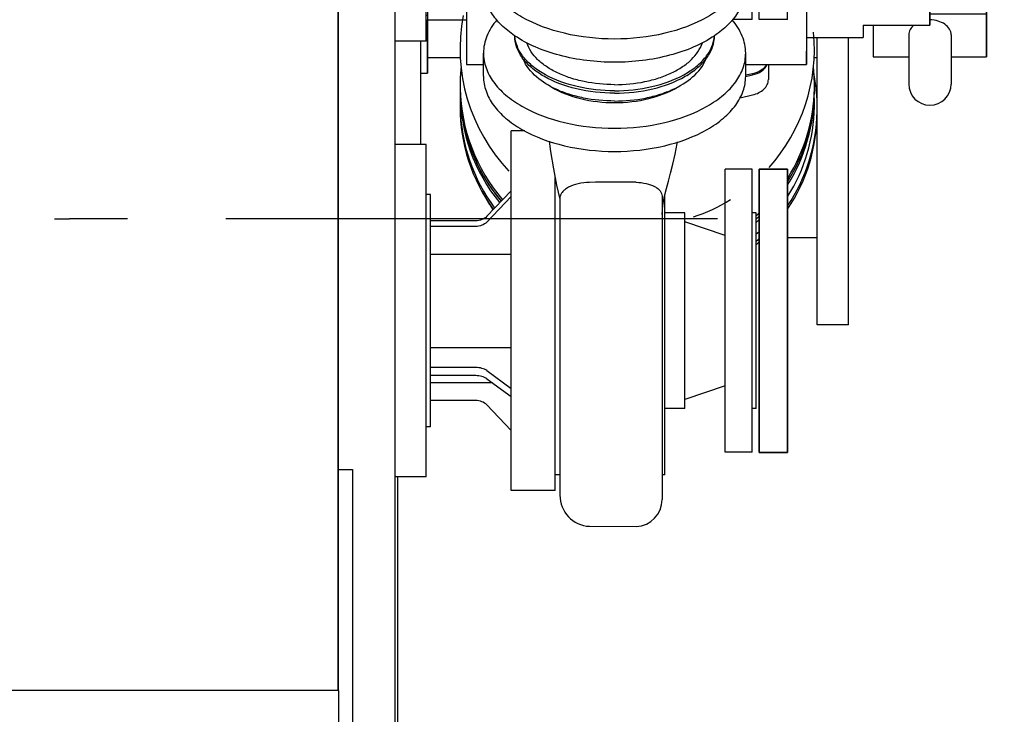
# Model space of a CAD drawing. Header units: millimetres. Extents: x 0 to 841, y 0 to 594.
# Tile 43 of 65: x 741 to 776, y 198 to 222. Entities that reach past the tile are written whole.
import ezdxf

# ---------------------------------------------------------------- set-up
doc = ezdxf.new("R2010")
doc.units = ezdxf.units.MM
doc.header["$LTSCALE"] = 46.255
doc.linetypes.add('CENTER', pattern=[0.6, 0.375, -0.075, 0.075, -0.075])
doc.linetypes.add('PHANTOM', pattern=[0.8, 0.45, -0.05, 0.1, -0.05, 0.1, -0.05])
for name, color, linetype in [('25007_060000_IMO-2_SKL_PBL494', 7, 'CONTINUOUS'), ('25007_060000_IMO-2_SKL_PBL496', 7, 'CONTINUOUS'), ('25007_060000_TLKS_KGS_V_ABL454', 7, 'CONTINUOUS'), ('25007_061000_TLKS_KGS_V_ABL455', 7, 'CONTINUOUS'), ('25087_000000_IMO-2_SKL_PBL470', 7, 'CONTINUOUS'), ('25087_000000_IMO-2_SKL_PBL471', 7, 'CONTINUOUS'), ('25087_030000_TLKS_V_ABL443', 7, 'CONTINUOUS'), ('25087_100000_TLKS_V_ABL472', 7, 'CONTINUOUS'), ('25087_800000_TLKS_V_ABL451', 7, 'CONTINUOUS'), ('top_7_VBL433', 7, 'CONTINUOUS')]:
    doc.layers.add(name, color=color, linetype=linetype)

# ---------------------------------------------------------------- blocks, each defined once
blk = doc.blocks.new('25087_833000_20_SIMPLE1_T10_X_PBL534', base_point=(767.85, 211.75))
at = {"layer": '25087_833000_20_SIMPLE1_T10_X_PBL534', "color": 7, "linetype": 'CONTINUOUS'}
for p, q in [((767.35, 216.75), (768.35, 216.75)), ((767.35, 216.75), (767.35, 206.75)), ((768.35, 216.75), (768.35, 206.75)), ((767.35, 206.75), (768.35, 206.75))]:
    blk.add_line(p, q, dxfattribs=at)
blk = doc.blocks.new('25087_833000_20_SIMPLE1_T9_X_PBL549', base_point=(762.25, 231.01))
at = {"layer": '25087_833000_20_SIMPLE1_T9_X_PBL549', "color": 7, "linetype": 'CONTINUOUS'}
for p, q in [((759.625, 242.865), (759.625, 242.049)), ((764.875, 242.049), (764.875, 242.865)), ((760.325, 242.515), (764.175, 242.515)), ((760.325, 241.81), (764.175, 241.81)), ((760.375, 223.996), (760.375, 241.81)), ((764.125, 223.996), (764.125, 241.81)), ((757.625, 223.996), (757.625, 223.177)), ((766.875, 223.996), (766.875, 223.177)), ((758.728, 221.462), (758.727, 221.466)), ((758.728, 221.458), (758.728, 221.462)), ((765.772, 221.462), (765.773, 221.466)), ((765.772, 221.458), (765.772, 221.462))]:
    blk.add_line(p, q, dxfattribs=at)
for points, knots in [([(759.625, 242.754), (759.625, 242.719), (759.669, 242.663), (759.747, 242.617), (759.873, 242.566), (760.068, 242.526), (760.236, 242.515), (760.325, 242.515)], [0, 0, 0, 0, 0.136116, 0.234754, 0.355893, 0.655115, 1, 1, 1, 1]), ([(764.175, 242.515), (764.264, 242.515), (764.432, 242.526), (764.627, 242.566), (764.753, 242.617), (764.831, 242.663), (764.875, 242.719), (764.875, 242.754)], [0, 0, 0, 0, 0.344885, 0.644107, 0.765246, 0.863884, 1, 1, 1, 1]), ([(759.625, 242.049), (759.625, 242.014), (759.669, 241.958), (759.747, 241.912), (759.873, 241.861), (760.068, 241.821), (760.236, 241.81), (760.325, 241.81)], [0, 0, 0, 0, 0.136116, 0.234754, 0.355893, 0.655115, 1, 1, 1, 1]), ([(764.175, 241.81), (764.264, 241.81), (764.432, 241.821), (764.627, 241.861), (764.753, 241.912), (764.831, 241.958), (764.875, 242.014), (764.875, 242.049)], [0, 0, 0, 0, 0.344885, 0.644107, 0.765246, 0.863884, 1, 1, 1, 1]), ([(757.625, 223.996), (757.625, 224.124), (757.659, 224.387), (757.863, 224.91), (758.381, 225.517), (759.275, 226.074), (759.986, 226.322), (760.372, 226.421)], [0, 0, 0, 0, 0.098127, 0.200213, 0.42711, 0.694617, 1, 1, 1, 1]), ([(764.128, 226.421), (764.514, 226.322), (765.225, 226.074), (766.119, 225.517), (766.637, 224.91), (766.841, 224.387), (766.875, 224.124), (766.875, 223.996)], [0, 0, 0, 0, 0.305383, 0.57289, 0.799787, 0.901873, 1, 1, 1, 1]), ([(762.25, 221.344), (761.656, 221.344), (760.524, 221.466), (759.221, 221.934), (758.409, 222.488), (757.969, 222.948), (757.69, 223.456), (757.625, 223.821), (757.625, 223.996)], [0, 0, 0, 0, 0.306869, 0.583677, 0.704562, 0.812558, 0.909538, 1, 1, 1, 1]), ([(760.375, 223.996), (760.375, 223.926), (760.401, 223.777), (760.514, 223.571), (760.693, 223.385), (761.022, 223.16), (761.55, 222.971), (762.009, 222.921), (762.25, 222.921)], [0, 0, 0, 0, 0.090462, 0.187442, 0.295438, 0.416323, 0.693131, 1, 1, 1, 1]), ([(762.25, 222.921), (762.491, 222.921), (762.95, 222.971), (763.478, 223.16), (763.807, 223.385), (763.986, 223.571), (764.099, 223.777), (764.125, 223.926), (764.125, 223.996)], [0, 0, 0, 0, 0.306869, 0.583677, 0.704562, 0.812558, 0.909538, 1, 1, 1, 1]), ([(766.875, 223.996), (766.875, 223.821), (766.81, 223.456), (766.531, 222.948), (766.091, 222.488), (765.279, 221.934), (763.976, 221.466), (762.844, 221.344), (762.25, 221.344)], [0, 0, 0, 0, 0.090462, 0.187442, 0.295438, 0.416323, 0.693131, 1, 1, 1, 1]), ([(758.723, 221.461), (758.556, 221.574), (758.255, 221.814), (757.899, 222.238), (757.676, 222.697), (757.625, 223.021), (757.625, 223.177)], [0, 0, 0, 0, 0.285407, 0.543098, 0.778072, 1, 1, 1, 1]), ([(766.875, 223.177), (766.875, 223.021), (766.824, 222.697), (766.601, 222.238), (766.245, 221.814), (765.944, 221.574), (765.777, 221.461)], [0, 0, 0, 0, 0.221928, 0.456902, 0.714593, 1, 1, 1, 1]), ([(762.25, 220.524), (761.597, 220.524), (760.634, 220.638), (759.465, 221.034), (758.951, 221.307), (758.723, 221.461)], [0, 0, 0, 0, 0.530467, 0.776117, 1, 1, 1, 1]), ([(762.25, 219.435), (761.797, 219.435), (760.934, 219.528), (759.942, 219.885), (759.322, 220.308), (758.987, 220.658), (758.775, 221.045), (758.725, 221.324), (758.725, 221.457)], [0, 0, 0, 0, 0.306869, 0.583677, 0.704562, 0.812558, 0.909538, 1, 1, 1, 1]), ([(762.25, 219.517), (761.809, 219.517), (760.965, 219.606), (759.991, 219.946), (759.373, 220.349), (759.031, 220.685), (758.804, 221.057), (758.737, 221.327), (758.728, 221.458)], [0, 0, 0, 0, 0.304829, 0.581222, 0.702683, 0.81161, 0.909439, 1, 1, 1, 1]), ([(765.777, 221.461), (765.549, 221.307), (765.035, 221.034), (763.866, 220.638), (762.903, 220.524), (762.25, 220.524)], [0, 0, 0, 0, 0.223883, 0.469533, 1, 1, 1, 1]), ([(762.25, 219.517), (762.691, 219.517), (763.535, 219.606), (764.509, 219.946), (765.127, 220.349), (765.469, 220.685), (765.696, 221.057), (765.763, 221.327), (765.772, 221.458)], [0, 0, 0, 0, 0.304829, 0.581222, 0.702683, 0.81161, 0.909439, 1, 1, 1, 1]), ([(762.25, 219.435), (762.703, 219.435), (763.566, 219.528), (764.558, 219.885), (765.178, 220.308), (765.513, 220.658), (765.725, 221.045), (765.775, 221.324), (765.775, 221.457)], [0, 0, 0, 0, 0.306869, 0.583677, 0.704562, 0.812558, 0.909538, 1, 1, 1, 1]), ([(762.25, 219.732), (761.892, 219.732), (761.36, 219.783), (760.692, 219.958), (760.244, 220.134), (759.855, 220.352), (759.449, 220.672), (759.226, 220.986), (759.154, 221.207)], [0, 0, 0, 0, 0.297239, 0.438744, 0.572009, 0.69521, 0.807399, 1, 1, 1, 1]), ([(762.25, 219.732), (762.608, 219.732), (763.14, 219.783), (763.808, 219.958), (764.256, 220.134), (764.645, 220.352), (765.051, 220.672), (765.274, 220.986), (765.346, 221.207)], [0, 0, 0, 0, 0.297239, 0.438744, 0.572009, 0.69521, 0.807399, 1, 1, 1, 1]), ([(762.25, 219.155), (761.883, 219.155), (761.34, 219.205), (760.652, 219.382), (759.852, 219.684), (759.217, 220.149), (759.028, 220.638)], [0, 0, 0, 0, 0.297814, 0.439921, 0.574129, 1, 1, 1, 1]), ([(762.25, 219.155), (762.617, 219.155), (763.16, 219.205), (763.848, 219.382), (764.648, 219.684), (765.283, 220.149), (765.472, 220.638)], [0, 0, 0, 0, 0.297814, 0.439921, 0.574129, 1, 1, 1, 1])]:
    blk.add_open_spline(points, degree=3, knots=knots, dxfattribs=at)
blk = doc.blocks.new('25087_833000_20_SIMPLE1_X_ABL452', base_point=(647.362, 239.213))
at = {"layer": '25087_833000_20_SIMPLE1_T10_X_PBL534'}
blk.add_blockref('25087_833000_20_SIMPLE1_T10_X_PBL534', (767.85, 211.75), dxfattribs=at)
at = {"layer": '25087_833000_20_SIMPLE1_T9_X_PBL549'}
blk.add_blockref('25087_833000_20_SIMPLE1_T9_X_PBL549', (762.25, 231.01), dxfattribs=at)
blk = doc.blocks.new('25087_800000_TLKS_V_ABL451', base_point=(647.362, 239.213))
at = {"layer": '25087_833000_20_SIMPLE1_X_ABL452'}
blk.add_blockref('25087_833000_20_SIMPLE1_X_ABL452', (647.362, 239.213), dxfattribs=at)
blk = doc.blocks.new('25087_111000_21_SIMPLE1_T1_A_PBL474', base_point=(648.825, 214.07))
at = {"layer": '25087_111000_21_SIMPLE1_T1_A_PBL474', "color": 7, "linetype": 'CONTINUOUS'}
blk.add_line((752.5, 198.35), (752.5, 243.125), dxfattribs=at)
blk = doc.blocks.new('25087_111000_21_SIMPLE1_A_ABL473', base_point=(648.825, 214.07))
at = {"layer": '25087_111000_21_SIMPLE1_T1_A_PBL474'}
blk.add_blockref('25087_111000_21_SIMPLE1_T1_A_PBL474', (648.825, 214.07), dxfattribs=at)
blk = doc.blocks.new('25087_111200_24_SIMPLE1_T10_X_PBL532', base_point=(752.75, 200.625))
at = {"layer": '25087_111200_24_SIMPLE1_T10_X_PBL532', "color": 7, "linetype": 'CONTINUOUS'}
for p, q in [((752.5, 206.15), (753, 206.15)), ((753, 206.15), (753, 195.1))]:
    blk.add_line(p, q, dxfattribs=at)
blk = doc.blocks.new('25087_111200_24_SIMPLE1_X_ABL475', base_point=(649.212, 211.125))
at = {"layer": '25087_111200_24_SIMPLE1_T10_X_PBL532'}
blk.add_blockref('25087_111200_24_SIMPLE1_T10_X_PBL532', (752.75, 200.625), dxfattribs=at)
blk = doc.blocks.new('25087_122000_01_SIMPLE1_T1_D_PBL506', base_point=(754.55, 215))
at = {"layer": '25087_122000_01_SIMPLE1_T1_D_PBL506', "color": 7, "linetype": 'CONTINUOUS'}
for p, q in [((754.5, 239.2), (754.6, 239.2)), ((754.6, 233.33), (754.6, 239.2)), ((754.6, 190.8), (754.6, 205.884)), ((754.5, 190.8), (754.6, 190.8))]:
    blk.add_line(p, q, dxfattribs=at)
blk = doc.blocks.new('25087_122000_01_SIMPLE1_D_ABL505', base_point=(754.55, 215))
at = {"layer": '25087_122000_01_SIMPLE1_T1_D_PBL506'}
blk.add_blockref('25087_122000_01_SIMPLE1_T1_D_PBL506', (754.55, 215), dxfattribs=at)
blk = doc.blocks.new('25087_100000_TLKS_V_ABL472', base_point=(649.875, 212.695))
at = {"layer": '25087_111000_21_SIMPLE1_A_ABL473'}
blk.add_blockref('25087_111000_21_SIMPLE1_A_ABL473', (648.825, 214.07), dxfattribs=at)
at = {"layer": '25087_111200_24_SIMPLE1_X_ABL475'}
blk.add_blockref('25087_111200_24_SIMPLE1_X_ABL475', (649.212, 211.125), dxfattribs=at)
at = {"layer": '25087_122000_01_SIMPLE1_D_ABL505'}
blk.add_blockref('25087_122000_01_SIMPLE1_D_ABL505', (754.55, 215), dxfattribs=at)
blk = doc.blocks.new('25087_030000_TLKS_V_ABL443', base_point=(629.175, 229.3))
at = {"layer": '25087_100000_TLKS_V_ABL472'}
blk.add_blockref('25087_100000_TLKS_V_ABL472', (649.875, 212.695), dxfattribs=at)
at = {"layer": '25087_800000_TLKS_V_ABL451'}
blk.add_blockref('25087_800000_TLKS_V_ABL451', (647.362, 239.213), dxfattribs=at)
blk = doc.blocks.new('25007_452000_10_SIMPLE1_T1_A_PBL492', base_point=(748.265, 188.9))
at = {"layer": '25007_452000_10_SIMPLE1_T1_A_PBL492', "color": 7, "linetype": 'CONTINUOUS'}
for p, q in [((752.525, 198.35), (736.775, 198.35)), ((736.775, 182.6), (736.775, 198.35)), ((752.525, 195.1), (752.525, 198.35)), ((737, 195.1), (754, 195.1)), ((737, 194.825), (737, 195.1)), ((754, 190.85), (754, 195.1)), ((737, 194.825), (754, 194.825)), ((737, 190.85), (737, 194.825)), ((739.75, 194.6), (749.75, 194.6)), ((739.75, 190.85), (739.75, 194.6)), ((747.25, 190.85), (747.25, 194.6)), ((749.75, 190.85), (749.75, 194.6)), ((741.329, 193.445), (740.852, 193.17)), ((740.852, 193.17), (740.852, 192.62)), ((741.805, 193.17), (741.329, 193.445)), ((741.805, 192.62), (741.805, 193.17)), ((740.852, 192.62), (741.329, 192.345)), ((741.329, 192.345), (741.805, 192.62)), ((754.025, 190.85), (737, 190.85)), ((737, 179.45), (737, 190.85)), ((738.962, 179.45), (738.962, 190.85)), ((752.087, 179.45), (752.087, 190.85)), ((754.025, 179.45), (754.025, 190.85)), ((755.85, 189.994), (754.85, 189.994)), ((754.85, 189.994), (754.85, 187.6)), ((755.85, 189.994), (755.85, 187.6)), ((754.025, 187.6), (756.575, 187.6)), ((756.575, 187.6), (756.575, 187.575)), ((756.575, 187.575), (756.775, 187.575)), ((756.775, 187.575), (756.775, 185.35)), ((757.225, 185.75), (756.775, 185.75)), ((757.225, 183.25), (757.225, 185.75)), ((757.215, 185.35), (755.475, 185.35)), ((755.475, 185.35), (755.475, 183.85)), ((756.35, 183.85), (756.35, 185.35)), ((757.215, 185.35), (757.215, 183.85)), ((759.462, 185.252), (759.355, 184.85)), ((759.647, 185.252), (759.462, 185.252)), ((759.462, 183.748), (759.462, 185.252)), ((759.755, 184.85), (759.647, 185.252)), ((759.647, 183.748), (759.647, 185.252)), ((754.025, 185.1), (755.475, 185.1)), ((754.85, 185.1), (754.85, 183.85)), ((758.325, 185.1), (757.225, 185.1)), ((758.325, 183.9), (758.325, 185.1)), ((758.705, 184.9), (758.625, 184.9)), ((758.625, 184.1), (758.625, 184.9)), ((758.705, 184.1), (758.705, 184.9)), ((759.355, 184.85), (758.955, 184.85)), ((758.955, 184.15), (758.955, 184.85)), ((759.355, 184.15), (759.355, 184.85)), ((759.755, 184.15), (759.755, 184.85)), ((758.625, 184.78), (758.325, 184.78)), ((758.955, 184.787), (758.705, 184.787)), ((758.625, 184.22), (758.325, 184.22)), ((758.955, 184.213), (758.705, 184.213)), ((759.355, 184.15), (758.955, 184.15)), ((759.462, 183.748), (759.355, 184.15)), ((759.755, 184.15), (759.647, 183.748)), ((757.215, 183.85), (754.85, 183.85)), ((756.525, 183.25), (756.525, 183.85)), ((758.325, 183.9), (757.225, 183.9)), ((758.705, 184.1), (758.625, 184.1)), ((759.647, 183.748), (759.462, 183.748)), ((756.525, 183.25), (757.225, 183.25)), ((737, 182.6), (736.775, 182.6)), ((754.025, 179.45), (737, 179.45))]:
    blk.add_line(p, q, dxfattribs=at)
blk = doc.blocks.new('25007_452000_10_SIMPLE1_A_ABL491', base_point=(748.265, 188.9))
at = {"layer": '25007_452000_10_SIMPLE1_T1_A_PBL492'}
blk.add_blockref('25007_452000_10_SIMPLE1_T1_A_PBL492', (748.265, 188.9), dxfattribs=at)
blk = doc.blocks.new('25007_060000_IMO-2_SKL_PBL494', base_point=(731.125, 212.812))
at = {"layer": '25007_060000_IMO-2_SKL_PBL494', "color": 40, "linetype": 'CONTINUOUS'}
blk.add_line((752.5, 243.125), (752.5, 198.35), dxfattribs=at)
blk = doc.blocks.new('25007_884500_27_SIMPLE1_X_ABL493', base_point=(731.125, 212.8125))
at = {"layer": '25007_060000_IMO-2_SKL_PBL494'}
blk.add_blockref('25007_060000_IMO-2_SKL_PBL494', (731.125, 212.8125), dxfattribs=at)
blk = doc.blocks.new('25007_060000_IMO-2_SKL_PBL496', base_point=(731.125, 212.812))
at = {"layer": '25007_060000_IMO-2_SKL_PBL496', "color": 8, "linetype": 'PHANTOM'}
blk.add_line((752.5, 243.125), (752.5, 198.35), dxfattribs=at)
blk = doc.blocks.new('25007_842200_03_SIMPLE1_T3_X_PBL541', base_point=(763.076, 216.323))
at = {"layer": '25007_842200_03_SIMPLE1_T3_X_PBL541', "color": 8, "linetype": 'PHANTOM'}
for p, q in [((769.4, 218.895), (769.4, 221.395)), ((770.5, 211.25), (770.5, 221.395)), ((756.814, 220.675), (755.652, 220.675)), ((769.4, 220.675), (769.286, 220.675)), ((769.4, 211.25), (769.4, 218.78)), ((769.4, 214.325), (768.35, 214.325)), ((770.5, 211.25), (769.4, 211.25))]:
    blk.add_line(p, q, dxfattribs=at)
for centre, radius, start, end in [((763.2, 218.894), 6.2, 0.0165, 11.8518), ((763.22, 218.895), 6.18, 358.9346, 359.9999), ((763.208, 218.897), 6.192, 326.2182, 358.9237), ((763.209, 218.782), 6.191, 326.2174, 359.9885), ((763.111, 218.792), 6.214, 206.9233, 214.0357), ((763.169, 218.925), 6.24, 310.8827, 312.1576), ((763.169, 218.81), 6.24, 310.8827, 312.1576)]:
    blk.add_arc(centre, radius, start, end, dxfattribs=at)
blk = doc.blocks.new('25007_842200_03_SIMPLE1_T2_X_PBL584', base_point=(763.05, 217.032))
at = {"layer": '25007_842200_03_SIMPLE1_T2_X_PBL584', "color": 8, "linetype": 'PHANTOM'}
for p, q in [((756.8, 219.595), (756.8, 219.595)), ((769.3, 219.595), (769.3, 219.595))]:
    blk.add_line(p, q, dxfattribs=at)
for centre, radius, start, end in [((762.976, 219.595), 6.176, 180, 180.2911), ((762.98, 219.595), 6.18, 180.2911, 181.061), ((763.12, 219.595), 6.18, 358.939, 359.7089), ((763.124, 219.595), 6.176, 359.7089, 360), ((762.995, 219.481), 6.195, 180.0176, 219.2413), ((762.981, 219.061), 6.181, 178.0575, 179.9997), ((762.996, 219.597), 6.196, 181.0788, 219.9778), ((763.109, 219.596), 6.191, 328.1233, 358.93), ((763.11, 219.481), 6.19, 328.1225, 359.9903), ((763.119, 219.061), 6.181, 0.0003, 1.9425), ((762.979, 219.061), 6.179, 180.0001, 181.0611), ((762.993, 218.948), 6.193, 180.0136, 215.8204), ((762.994, 219.063), 6.194, 181.0747, 216.5635), ((763.109, 219.063), 6.191, 328.1233, 358.93), ((763.121, 219.061), 6.179, 358.9389, 359.9999), ((763.071, 219.623), 6.238, 312.1986, 313.4048), ((763.071, 219.508), 6.238, 312.1986, 313.4048), ((763.071, 219.09), 6.238, 312.1986, 313.4048)]:
    blk.add_arc(centre, radius, start, end, dxfattribs=at)
blk = doc.blocks.new('25007_842200_03_SIMPLE1_T1_X_PBL585', base_point=(763.05, 217.667))
at = {"layer": '25007_842200_03_SIMPLE1_T1_X_PBL585', "color": 8, "linetype": 'PHANTOM'}
for centre, radius, start, end in [((762.986, 219.711), 6.186, 174.2449, 179.9981), ((763.114, 219.711), 6.186, 0.0019, 5.7551), ((762.979, 219.711), 6.179, 180.0001, 181.0615), ((762.995, 219.598), 6.195, 180.0186, 219.9921), ((762.996, 219.713), 6.196, 181.0804, 220.7309), ((763.109, 219.712), 6.191, 328.0518, 358.9294), ((763.109, 219.597), 6.191, 328.051, 359.9903), ((763.121, 219.711), 6.179, 358.9385, 359.9999), ((763.073, 219.737), 6.235, 312.2088, 313.4627), ((763.073, 219.622), 6.235, 312.2088, 313.4627)]:
    blk.add_arc(centre, radius, start, end, dxfattribs=at)
blk = doc.blocks.new('25007_842200_03_SIMPLE1_X_ABL495', base_point=(740.125, 212.812))
at = {"layer": '25007_060000_IMO-2_SKL_PBL496'}
blk.add_blockref('25007_060000_IMO-2_SKL_PBL496', (731.125, 212.812), dxfattribs=at)
at = {"layer": '25007_842200_03_SIMPLE1_T1_X_PBL585'}
blk.add_blockref('25007_842200_03_SIMPLE1_T1_X_PBL585', (763.05, 217.667), dxfattribs=at)
at = {"layer": '25007_842200_03_SIMPLE1_T2_X_PBL584'}
blk.add_blockref('25007_842200_03_SIMPLE1_T2_X_PBL584', (763.05, 217.032), dxfattribs=at)
at = {"layer": '25007_842200_03_SIMPLE1_T3_X_PBL541'}
blk.add_blockref('25007_842200_03_SIMPLE1_T3_X_PBL541', (763.076, 216.323), dxfattribs=at)
blk = doc.blocks.new('25007_641000_05_SIMPLE1_T1_E_PBL501', base_point=(763.092, 218.455))
at = {"layer": '25007_641000_05_SIMPLE1_T1_E_PBL501', "color": 7, "linetype": 'CONTINUOUS'}
for p, q in [((767.675, 220.441), (767.675, 219.91)), ((766.874, 220.023), (767.118, 220.078)), ((766.682, 219.273), (767.118, 219.371))]:
    blk.add_line(p, q, dxfattribs=at)
for start, end in [(169.1203, 223.6126), (318.0496, 5.4383), (288.4829, 301.7276)]:
    blk.add_arc((763.05, 220.99), 6.25, start, end, dxfattribs=at)
for points, knots in [([(767.118, 220.078), (767.231, 220.103), (767.436, 220.184), (767.592, 220.349), (767.635, 220.44)], [0, 0, 0, 0, 0.537963, 1, 1, 1, 1]), ([(767.118, 219.371), (767.195, 219.388), (767.341, 219.439), (767.523, 219.562), (767.645, 219.723), (767.675, 219.85), (767.675, 219.91)], [0, 0, 0, 0, 0.286613, 0.548718, 0.783633, 1, 1, 1, 1])]:
    blk.add_open_spline(points, degree=3, knots=knots, dxfattribs=at)
blk = doc.blocks.new('25007_641000_05_SIMPLE1_T2_E_PBL502', base_point=(765.25, 227.737))
at = {"layer": '25007_641000_05_SIMPLE1_T2_E_PBL502', "color": 7, "linetype": 'CONTINUOUS'}
for p, q in [((757.023, 235.718), (757.022, 234.282)), ((757.023, 235.718), (757.771, 235.718)), ((758.422, 232.029), (758.422, 235.096)), ((769.022, 234.64), (769.024, 226.471)), ((757.022, 234.194), (755.6, 232.384)), ((757.022, 234.282), (757.022, 233.398)), ((773.372, 234.407), (773.373, 230.533)), ((773.372, 233.833), (773.372, 234.407)), ((773.372, 233.833), (773.373, 230.12)), ((757.022, 233.487), (755.6, 231.677)), ((769.022, 233.516), (769.022, 233.401)), ((754.5, 233.33), (755.648, 233.33)), ((754.5, 233.162), (755.648, 233.162)), ((755.649, 232.447), (755.648, 233.33)), ((755.648, 233.33), (755.648, 232.445)), ((757.022, 233.398), (757.022, 230.508)), ((767.672, 232.262), (767.672, 232.035)), ((767.113, 231.747), (767.1, 231.744)), ((775.998, 231.978), (776, 226.516)), ((766.15, 231.532), (764.616, 231.19)), ((764.616, 231.19), (764.125, 231.189)), ((764.616, 231.19), (764.616, 230.485)), ((757.022, 230.625), (755.75, 230.625)), ((769.023, 230.532), (769.023, 227.62)), ((773.373, 230.533), (773.373, 227.621)), ((773.373, 230.12), (773.375, 224.659)), ((769.023, 227.62), (769.026, 221.971)), ((773.373, 227.621), (773.375, 222.619)), ((769.024, 226.471), (769.025, 221.876)), ((775.377, 224.254), (775.376, 225.318)), ((775.376, 225.317), (775.376, 224.254)), ((773.375, 224.659), (773.376, 223.157)), ((775.376, 224.254), (775.376, 222.715)), ((775.377, 220.718), (775.377, 224.254)), ((757.025, 223.562), (757.025, 221.873)), ((773.376, 223.157), (773.376, 222.715)), ((755.65, 222.935), (755.65, 221.737)), ((755.651, 222.935), (755.652, 222.025)), ((773.376, 222.715), (775.376, 222.715)), ((773.376, 221.835), (773.376, 222.715)), ((775.376, 222.715), (775.377, 220.718)), ((773.375, 222.619), (773.376, 221.835)), ((773.376, 222.361), (775.376, 222.362)), ((755.6, 222.192), (755.65, 222.192)), ((755.652, 222.025), (757.025, 222.026)), ((755.652, 220.138), (755.652, 222.025)), ((773.376, 222.237), (775.376, 222.238)), ((755.6, 221.737), (755.65, 221.737)), ((755.65, 221.737), (755.652, 220.138)), ((757.025, 221.873), (757.026, 220.439)), ((769.025, 221.876), (769.026, 220.441)), ((769.026, 221.971), (769.026, 221.395)), ((771.026, 221.835), (773.376, 221.835)), ((771.026, 221.835), (771.026, 221.514)), ((771.376, 221.835), (771.377, 220.717)), ((769.026, 221.395), (771.026, 221.395)), ((769.026, 220.441), (769.027, 221.395)), ((771.026, 221.514), (771.026, 221.395)), ((772.626, 221.488), (772.626, 219.756)), ((772.626, 221.488), (772.626, 219.755)), ((774.126, 221.488), (774.126, 219.756)), ((774.126, 221.488), (774.126, 219.756)), ((771.377, 220.717), (772.626, 220.717)), ((774.126, 220.718), (775.377, 220.718)), ((757.026, 220.439), (757.625, 220.439)), ((766.875, 220.441), (769.026, 220.441)), ((755.4, 220.138), (755.652, 220.138)), ((767.117, 220.117), (766.875, 220.063))]:
    blk.add_line(p, q, dxfattribs=at)
for centre, radius, start, end in [((773.372, 231.976), 2.627, 49.7394, 55.5739), ((773.374, 231.977), 2.624, 0.0233, 1.4153), ((773.376, 219.756), 0.75, 180.0231, 359.9999)]:
    blk.add_arc(centre, radius, start, end, dxfattribs=at)
for start_param, end_param in [(2.053799, 2.054764), (2.127396, 2.243952)]:
    blk.add_ellipse((775.004, 229.938), major_axis=(15.522, 3.636), ratio=0.211857, start_param=start_param, end_param=end_param, dxfattribs=at)
for points, knots in [([(758.6, 231.982), (758.546, 232.029), (758.457, 232.136), (758.422, 232.273), (758.422, 232.337)], [0, 0, 0, 0, 0.523103, 1, 1, 1, 1]), ([(767.671, 232.256), (767.669, 232.237), (767.658, 232.157), (767.622, 232.083), (767.587, 232.033)], [0, 0, 0, 0, 0.243409, 1, 1, 1, 1]), ([(758.422, 232.029), (758.422, 231.993), (758.433, 231.847), (758.485, 231.705), (758.542, 231.61)], [0, 0, 0, 0, 0.245893, 1, 1, 1, 1]), ([(767.351, 231.833), (767.332, 231.824), (767.256, 231.787), (767.175, 231.761), (767.113, 231.747)], [0, 0, 0, 0, 0.242858, 1, 1, 1, 1]), ([(773.375, 224.659), (773.713, 224.659), (774.37, 224.748), (775.229, 225.135), (775.753, 225.659), (775.965, 226.145), (776, 226.395), (776, 226.516)], [0, 0, 0, 0, 0.287411, 0.55428, 0.789036, 0.896399, 1, 1, 1, 1]), ([(775.376, 224.572), (775.376, 224.479), (775.349, 224.289), (775.187, 223.919), (774.788, 223.519), (774.133, 223.225), (773.634, 223.157), (773.376, 223.157)], [0, 0, 0, 0, 0.1036, 0.210966, 0.445729, 0.712598, 1, 1, 1, 1]), ([(774.126, 221.488), (774.126, 221.559), (774.081, 221.71), (773.906, 221.882), (773.66, 221.993), (773.473, 222.019), (773.376, 222.018)], [0, 0, 0, 0, 0.209441, 0.444633, 0.712024, 1, 1, 1, 1]), ([(772.811, 221.837), (772.756, 221.792), (772.663, 221.689), (772.626, 221.552), (772.626, 221.488)], [0, 0, 0, 0, 0.525212, 1, 1, 1, 1]), ([(767.616, 220.44), (767.568, 220.359), (767.415, 220.214), (767.223, 220.141), (767.117, 220.117)], [0, 0, 0, 0, 0.465723, 1, 1, 1, 1])]:
    blk.add_open_spline(points, degree=3, knots=knots, dxfattribs=at)
blk.add_open_spline([(767.113, 231.161), (767.2, 231.192), (767.282, 231.239), (767.352, 231.298)], degree=3, dxfattribs=at)
blk = doc.blocks.new('25007_641000_05_SIMPLE1_E_ABL500', base_point=(767.039, 228.89))
at = {"layer": '25007_641000_05_SIMPLE1_T1_E_PBL501'}
blk.add_blockref('25007_641000_05_SIMPLE1_T1_E_PBL501', (763.092, 218.455), dxfattribs=at)
at = {"layer": '25007_641000_05_SIMPLE1_T2_E_PBL502'}
blk.add_blockref('25007_641000_05_SIMPLE1_T2_E_PBL502', (765.25, 227.737), dxfattribs=at)
blk = doc.blocks.new('25007_634500_05_SIMPLE1_T1_A_PBL504', base_point=(753.95, 215))
at = {"layer": '25007_634500_05_SIMPLE1_T1_A_PBL504', "color": 7, "linetype": 'CONTINUOUS'}
for p, q in [((752.5, 241.875), (754.5, 241.875)), ((754.5, 241.875), (754.5, 188.125)), ((752.5, 229.041), (754.5, 229.041)), ((755.4, 221.264), (755.4, 217.626)), ((754.025, 188.125), (754.5, 188.125))]:
    blk.add_line(p, q, dxfattribs=at)
blk = doc.blocks.new('25007_634500_05_SIMPLE1_A_ABL503', base_point=(753.95, 215))
at = {"layer": '25007_634500_05_SIMPLE1_T1_A_PBL504'}
blk.add_blockref('25007_634500_05_SIMPLE1_T1_A_PBL504', (753.95, 215), dxfattribs=at)
blk = doc.blocks.new('25007_644000_02_SIMPLE1_T1_C_PBL531', base_point=(760.875, 213.077))
at = {"layer": '25007_644000_02_SIMPLE1_T1_C_PBL531', "color": 7, "linetype": 'CONTINUOUS'}
for p, q in [((757.625, 220.028), (757.625, 220.848)), ((766.875, 220.028), (766.875, 220.848)), ((759.079, 218.105), (758.6, 218.105)), ((758.6, 205.405), (758.6, 218.105)), ((755.6, 217.626), (754.5, 217.626)), ((755.6, 205.884), (755.6, 217.626)), ((760.15, 205.405), (760.15, 216.456)), ((767.1, 216.755), (766.15, 216.755)), ((766.15, 206.755), (766.15, 216.755)), ((767.1, 206.755), (767.1, 216.755)), ((760.204, 216.18), (760.319, 215.689)), ((755.75, 215.855), (755.6, 215.855)), ((755.75, 207.655), (755.75, 215.855)), ((757.744, 215.085), (758.6, 215.982)), ((757.744, 214.884), (758.6, 215.781)), ((763.925, 215.802), (763.925, 205.086)), ((764.025, 205.955), (764.025, 215.845)), ((760.319, 215.723), (760.319, 205.241)), ((764.725, 215.205), (764.025, 215.205)), ((764.725, 208.305), (764.725, 215.205)), ((767.25, 215.205), (767.1, 215.205)), ((767.25, 208.305), (767.25, 215.205)), ((757.35, 214.927), (755.75, 214.927)), ((757.35, 214.726), (755.75, 214.726)), ((766.15, 214.405), (764.725, 214.896)), ((758.6, 213.739), (755.75, 213.739)), ((758.6, 210.439), (755.75, 210.439)), ((757.35, 209.747), (755.75, 209.747)), ((757.744, 209.637), (758.6, 209.009)), ((757.35, 209.461), (755.75, 209.461)), ((757.942, 209.205), (755.75, 209.205)), ((757.744, 209.351), (758.6, 208.722)), ((766.15, 209.105), (764.725, 208.614)), ((757.35, 208.583), (755.75, 208.583)), ((757.744, 208.425), (758.6, 207.528)), ((764.725, 208.305), (764.025, 208.305)), ((767.25, 208.305), (767.1, 208.305)), ((755.75, 207.655), (755.6, 207.655)), ((767.1, 206.755), (766.15, 206.755)), ((755.6, 205.884), (754.5, 205.884)), ((760.319, 205.955), (760.15, 205.955)), ((764.025, 205.955), (763.925, 205.955)), ((760.15, 205.405), (758.6, 205.405)), ((761.366, 204.142), (763.014, 204.137))]:
    blk.add_line(p, q, dxfattribs=at)
for points in [[(759.943, 217.736), (759.991, 217.375), (760.09, 216.761), (760.204, 216.18)], [(763.925, 215.144), (763.951, 215.478), (764.012, 215.794), (764.081, 216.068), (764.149, 216.323), (764.226, 216.611), (764.306, 216.931), (764.387, 217.28), (764.463, 217.653), (764.474, 217.71)]]:
    blk.add_lwpolyline(points, dxfattribs=at)
for centre, radius, start, end in [((762.251, 180.079), 36.215, 88.7922, 91.3998), ((761.419, 205.241), 1.1, 180, 267.259), ((762.975, 205.086), 0.95, 272.3649, 359.997)]:
    blk.add_arc(centre, radius, start, end, dxfattribs=at)
for points, knots in [([(758.099, 222.018), (757.954, 221.848), (757.716, 221.483), (757.625, 221.052), (757.625, 220.848)], [0, 0, 0, 0, 0.522617, 1, 1, 1, 1]), ([(766.875, 220.848), (766.875, 221.052), (766.784, 221.483), (766.546, 221.848), (766.401, 222.018)], [0, 0, 0, 0, 0.477383, 1, 1, 1, 1]), ([(757.625, 220.848), (757.625, 220.673), (757.69, 220.307), (757.969, 219.799), (758.409, 219.34), (759.221, 218.785), (760.524, 218.317), (761.656, 218.195), (762.25, 218.195)], [0, 0, 0, 0, 0.090458, 0.187437, 0.295431, 0.416316, 0.693127, 1, 1, 1, 1]), ([(762.25, 218.195), (762.844, 218.195), (763.976, 218.317), (765.279, 218.785), (766.091, 219.34), (766.531, 219.799), (766.81, 220.307), (766.875, 220.673), (766.875, 220.848)], [0, 0, 0, 0, 0.306873, 0.583684, 0.704569, 0.812563, 0.909542, 1, 1, 1, 1]), ([(757.625, 220.028), (757.625, 219.853), (757.69, 219.488), (757.969, 218.98), (758.409, 218.52), (759.221, 217.966), (760.524, 217.498), (761.656, 217.376), (762.25, 217.376)], [0, 0, 0, 0, 0.090458, 0.187437, 0.295431, 0.416316, 0.693127, 1, 1, 1, 1]), ([(762.25, 217.376), (762.844, 217.376), (763.976, 217.498), (765.279, 217.966), (766.091, 218.52), (766.531, 218.98), (766.81, 219.488), (766.875, 219.853), (766.875, 220.028)], [0, 0, 0, 0, 0.306873, 0.583684, 0.704569, 0.812563, 0.909542, 1, 1, 1, 1]), ([(760.032, 219.647), (760.342, 219.458), (761.074, 219.184), (761.845, 219.098), (762.25, 219.098)], [0, 0, 0, 0, 0.472341, 1, 1, 1, 1]), ([(762.25, 219.098), (762.655, 219.098), (763.426, 219.184), (764.158, 219.458), (764.468, 219.647)], [0, 0, 0, 0, 0.527659, 1, 1, 1, 1]), ([(761.366, 216.284), (761.23, 216.28), (760.974, 216.25), (760.679, 216.15), (760.495, 216.034), (760.397, 215.939), (760.334, 215.835), (760.319, 215.759), (760.319, 215.723)], [0, 0, 0, 0, 0.317566, 0.598631, 0.718677, 0.823724, 0.915781, 1, 1, 1, 1]), ([(763.014, 216.286), (763.132, 216.284), (763.354, 216.258), (763.611, 216.172), (763.771, 216.072), (763.857, 215.99), (763.912, 215.899), (763.925, 215.833), (763.925, 215.802)], [0, 0, 0, 0, 0.317462, 0.598698, 0.718816, 0.82388, 0.915882, 1, 1, 1, 1]), ([(757.744, 215.085), (757.696, 215.034), (757.57, 214.953), (757.424, 214.927), (757.35, 214.927)], [0, 0, 0, 0, 0.484653, 1, 1, 1, 1]), ([(757.744, 214.884), (757.696, 214.833), (757.57, 214.753), (757.424, 214.726), (757.35, 214.726)], [0, 0, 0, 0, 0.484653, 1, 1, 1, 1]), ([(757.744, 209.637), (757.692, 209.675), (757.562, 209.731), (757.424, 209.747), (757.35, 209.747)], [0, 0, 0, 0, 0.465759, 1, 1, 1, 1]), ([(757.744, 209.351), (757.692, 209.389), (757.562, 209.444), (757.424, 209.461), (757.35, 209.461)], [0, 0, 0, 0, 0.465759, 1, 1, 1, 1]), ([(757.744, 208.425), (757.696, 208.476), (757.57, 208.557), (757.424, 208.583), (757.35, 208.583)], [0, 0, 0, 0, 0.484653, 1, 1, 1, 1])]:
    blk.add_open_spline(points, degree=3, knots=knots, dxfattribs=at)
blk = doc.blocks.new('25007_644000_02_SIMPLE1_T2_C_PBL533', base_point=(767.85, 211.75))
at = {"layer": '25007_644000_02_SIMPLE1_T2_C_PBL533', "color": 7, "linetype": 'CONTINUOUS'}
for p, q in [((768.35, 216.75), (767.35, 216.75)), ((767.35, 206.75), (767.35, 216.75)), ((768.35, 206.75), (768.35, 216.75)), ((768.35, 206.75), (767.35, 206.75))]:
    blk.add_line(p, q, dxfattribs=at)
blk = doc.blocks.new('25007_644000_02_SIMPLE1_C_ABL530', base_point=(761.425, 213.077))
at = {"layer": '25007_644000_02_SIMPLE1_T1_C_PBL531'}
blk.add_blockref('25007_644000_02_SIMPLE1_T1_C_PBL531', (760.875, 213.077), dxfattribs=at)
at = {"layer": '25007_644000_02_SIMPLE1_T2_C_PBL533'}
blk.add_blockref('25007_644000_02_SIMPLE1_T2_C_PBL533', (767.85, 211.75), dxfattribs=at)
blk = doc.blocks.new('25007_644000_01_SIMPLE1_T1_C_PBL544', base_point=(760.875, 229.201))
at = {"layer": '25007_644000_01_SIMPLE1_T1_C_PBL544', "color": 7, "linetype": 'CONTINUOUS'}
for p, q in [((757.625, 236.189), (757.625, 237.095)), ((766.875, 236.189), (766.875, 237.095)), ((760.012, 233.385), (758.6, 233.385)), ((758.6, 225.622), (758.6, 233.385)), ((755.6, 232.806), (754.5, 232.806)), ((755.6, 221.264), (755.6, 232.806)), ((760.084, 232.952), (760.072, 233.014)), ((760.072, 233.014), (760.072, 233.014)), ((760.15, 226.356), (760.15, 232.62)), ((760.319, 231.998), (760.319, 226.404)), ((767.1, 232.035), (766.15, 232.035)), ((766.15, 225.412), (766.15, 232.035)), ((767.1, 222.035), (767.1, 232.035)), ((757.744, 230.682), (758.6, 231.675)), ((757.744, 230.534), (758.6, 231.527)), ((755.75, 231.135), (755.6, 231.135)), ((755.75, 222.935), (755.75, 231.135)), ((757.35, 230.508), (755.75, 230.508)), ((757.35, 230.36), (755.75, 230.36)), ((764.725, 230.485), (764.125, 230.485)), ((764.725, 226.232), (764.725, 230.485)), ((767.25, 230.485), (767.1, 230.485)), ((767.25, 223.585), (767.25, 230.485)), ((766.15, 229.685), (764.725, 230.176)), ((758.6, 229.267), (755.75, 229.267)), ((758.6, 226.118), (755.75, 226.118)), ((757.35, 225.609), (755.75, 225.609)), ((757.744, 225.528), (758.206, 225.277)), ((757.35, 225.292), (755.75, 225.292)), ((757.744, 225.21), (758.023, 225.059)), ((757.714, 224.485), (755.75, 224.485)), ((757.35, 223.562), (755.75, 223.562)), ((767.25, 223.585), (767.1, 223.585)), ((755.75, 222.935), (755.6, 222.935)), ((767.1, 222.035), (766.41, 222.035)), ((755.6, 221.264), (754.5, 221.264))]:
    blk.add_line(p, q, dxfattribs=at)
for points in [[(759.864, 234.518), (759.864, 234.517), (759.899, 234.195), (759.981, 233.572), (760.077, 232.988)], [(764.125, 232.37), (764.192, 232.618), (764.289, 232.992), (764.39, 233.419), (764.486, 233.89), (764.572, 234.402), (764.586, 234.506)], [(760.084, 232.952), (760.12, 232.766), (760.155, 232.595), (760.19, 232.437), (760.224, 232.291), (760.241, 232.222), (760.274, 232.092), (760.305, 231.975), (760.319, 231.926)]]:
    blk.add_lwpolyline(points, dxfattribs=at)
for centre, start, end in [((758.452, 237.095), 177.0223, 179.9988), ((766.048, 237.095), 0.0012, 2.9777)]:
    blk.add_arc(centre, 0.827, start, end, dxfattribs=at)
for points, knots in [([(757.625, 237.095), (757.625, 237), (757.661, 236.801), (757.813, 236.519), (758.056, 236.255), (758.52, 235.908), (759.3, 235.557), (759.993, 235.38), (760.374, 235.308)], [0, 0, 0, 0, 0.081624, 0.170418, 0.271549, 0.387732, 0.666567, 1, 1, 1, 1]), ([(764.126, 235.308), (764.507, 235.38), (765.2, 235.557), (765.98, 235.908), (766.444, 236.255), (766.687, 236.519), (766.839, 236.801), (766.875, 237), (766.875, 237.095)], [0, 0, 0, 0, 0.333433, 0.612268, 0.728451, 0.829582, 0.918376, 1, 1, 1, 1]), ([(757.625, 236.189), (757.625, 236.094), (757.661, 235.894), (757.813, 235.613), (758.056, 235.349), (758.52, 235.002), (759.3, 234.65), (759.993, 234.474), (760.374, 234.402)], [0, 0, 0, 0, 0.081624, 0.170418, 0.271549, 0.387732, 0.666567, 1, 1, 1, 1]), ([(764.126, 234.402), (764.507, 234.474), (765.2, 234.65), (765.98, 235.002), (766.444, 235.349), (766.687, 235.613), (766.839, 235.894), (766.875, 236.094), (766.875, 236.189)], [0, 0, 0, 0, 0.333433, 0.612268, 0.728451, 0.829582, 0.918376, 1, 1, 1, 1]), ([(760.37, 232.216), (760.362, 232.198), (760.333, 232.13), (760.319, 232.054), (760.319, 231.998)], [0, 0, 0, 0, 0.257434, 1, 1, 1, 1]), ([(757.744, 230.682), (757.697, 230.627), (757.573, 230.538), (757.425, 230.508), (757.35, 230.508)], [0, 0, 0, 0, 0.491965, 1, 1, 1, 1]), ([(757.744, 230.534), (757.697, 230.479), (757.573, 230.39), (757.425, 230.36), (757.35, 230.36)], [0, 0, 0, 0, 0.491965, 1, 1, 1, 1]), ([(757.744, 225.528), (757.69, 225.557), (757.558, 225.597), (757.423, 225.609), (757.35, 225.609)], [0, 0, 0, 0, 0.456232, 1, 1, 1, 1]), ([(757.744, 225.21), (757.69, 225.24), (757.558, 225.279), (757.423, 225.292), (757.35, 225.292)], [0, 0, 0, 0, 0.456232, 1, 1, 1, 1]), ([(757.627, 223.487), (757.565, 223.524), (757.471, 223.556), (757.374, 223.562), (757.35, 223.562)], [0, 0, 0, 0, 0.746546, 1, 1, 1, 1])]:
    blk.add_open_spline(points, degree=3, knots=knots, dxfattribs=at)
blk = doc.blocks.new('25007_644000_01_SIMPLE1_T2_C_PBL547', base_point=(767.85, 227.035))
at = {"layer": '25007_644000_01_SIMPLE1_T2_C_PBL547', "color": 7, "linetype": 'CONTINUOUS'}
for p, q in [((768.35, 232.035), (767.35, 232.035)), ((767.35, 222.035), (767.35, 232.035)), ((768.35, 222.035), (768.35, 232.035)), ((768.35, 222.035), (767.35, 222.035))]:
    blk.add_line(p, q, dxfattribs=at)
blk = doc.blocks.new('25007_644000_01_SIMPLE1_C_ABL543', base_point=(761.425, 229.201))
at = {"layer": '25007_644000_01_SIMPLE1_T1_C_PBL544'}
blk.add_blockref('25007_644000_01_SIMPLE1_T1_C_PBL544', (760.875, 229.201), dxfattribs=at)
at = {"layer": '25007_644000_01_SIMPLE1_T2_C_PBL547'}
blk.add_blockref('25007_644000_01_SIMPLE1_T2_C_PBL547', (767.85, 227.035), dxfattribs=at)
blk = doc.blocks.new('25007_061000_TLKS_KGS_V_ABL455', base_point=(743.457, 217.113))
at = {"layer": '25007_452000_10_SIMPLE1_A_ABL491'}
blk.add_blockref('25007_452000_10_SIMPLE1_A_ABL491', (748.265, 188.9), dxfattribs=at)
at = {"layer": '25007_634500_05_SIMPLE1_A_ABL503'}
blk.add_blockref('25007_634500_05_SIMPLE1_A_ABL503', (753.95, 215), dxfattribs=at)
at = {"layer": '25007_641000_05_SIMPLE1_E_ABL500'}
blk.add_blockref('25007_641000_05_SIMPLE1_E_ABL500', (767.039, 228.89), dxfattribs=at)
at = {"layer": '25007_644000_01_SIMPLE1_C_ABL543'}
blk.add_blockref('25007_644000_01_SIMPLE1_C_ABL543', (761.425, 229.201), dxfattribs=at)
at = {"layer": '25007_644000_02_SIMPLE1_C_ABL530'}
blk.add_blockref('25007_644000_02_SIMPLE1_C_ABL530', (761.425, 213.077), dxfattribs=at)
at = {"layer": '25007_842200_03_SIMPLE1_X_ABL495'}
blk.add_blockref('25007_842200_03_SIMPLE1_X_ABL495', (740.125, 212.812), dxfattribs=at)
at = {"layer": '25007_884500_27_SIMPLE1_X_ABL493'}
blk.add_blockref('25007_884500_27_SIMPLE1_X_ABL493', (731.125, 212.812), dxfattribs=at)
blk = doc.blocks.new('25007_060000_TLKS_KGS_V_ABL454', base_point=(743.457, 217.113))
at = {"layer": '25007_061000_TLKS_KGS_V_ABL455'}
blk.add_blockref('25007_061000_TLKS_KGS_V_ABL455', (743.457, 217.113), dxfattribs=at)
blk = doc.blocks.new('25087_000000_IMO-2_SKL_PBL471', base_point=(648.825, 212.812))
at = {"layer": '25087_000000_IMO-2_SKL_PBL471', "color": 40, "linetype": 'CONTINUOUS'}
blk.add_line((752.5, 243.125), (752.5, 198.35), dxfattribs=at)
blk = doc.blocks.new('25087_000000_TLKS_MARKETING_ABL434', base_point=(626.957, 223.476))
at = {"layer": '25007_060000_TLKS_KGS_V_ABL454'}
blk.add_blockref('25007_060000_TLKS_KGS_V_ABL454', (743.457, 217.113), dxfattribs=at)
at = {"layer": '25087_000000_IMO-2_SKL_PBL471'}
blk.add_blockref('25087_000000_IMO-2_SKL_PBL471', (648.825, 212.812), dxfattribs=at)
at = {"layer": '25087_030000_TLKS_V_ABL443'}
blk.add_blockref('25087_030000_TLKS_V_ABL443', (629.175, 229.3), dxfattribs=at)
blk = doc.blocks.new('25087_000000_TRENNSTELLEN_TLKS_PBL469', base_point=(652.468, 212.812))
at = {"layer": '25087_000000_TRENNSTELLEN_TLKS_PBL469', "color": 40, "linetype": 'CONTINUOUS'}
blk.add_line((752.5, 243.125), (752.5, 198.35), dxfattribs=at)
at = {"layer": '25087_000000_TRENNSTELLEN_TLKS_PBL469', "color": 2, "linetype": 'CENTER'}
for p in [(721.671, 215), (765.884, 215)]:
    blk.add_line(p, (743.022, 215), dxfattribs=at)
blk = doc.blocks.new('25087_000000_IMO-2_SKL_PBL470', base_point=(648.825, 212.812))
at = {"layer": '25087_000000_IMO-2_SKL_PBL470', "color": 40, "linetype": 'CONTINUOUS'}
blk.add_line((752.5, 243.125), (752.5, 198.35), dxfattribs=at)
blk = doc.blocks.new('TOP_7_VBL433', base_point=(619.464, 225.864))
at = {"layer": '25087_000000_IMO-2_SKL_PBL470'}
blk.add_blockref('25087_000000_IMO-2_SKL_PBL470', (648.825, 212.812), dxfattribs=at)
at = {"layer": '25087_000000_TLKS_MARKETING_ABL434'}
blk.add_blockref('25087_000000_TLKS_MARKETING_ABL434', (626.957, 223.476), dxfattribs=at)
at = {"layer": '25087_000000_TRENNSTELLEN_TLKS_PBL469'}
blk.add_blockref('25087_000000_TRENNSTELLEN_TLKS_PBL469', (652.468, 212.812), dxfattribs=at)

msp = doc.modelspace()

# ---------------------------------------------------------------- block references
at = {"layer": 'top_7_VBL433'}
msp.add_blockref('TOP_7_VBL433', (619.46432, 225.86357), dxfattribs=at)

doc.saveas('drawing.dxf')
